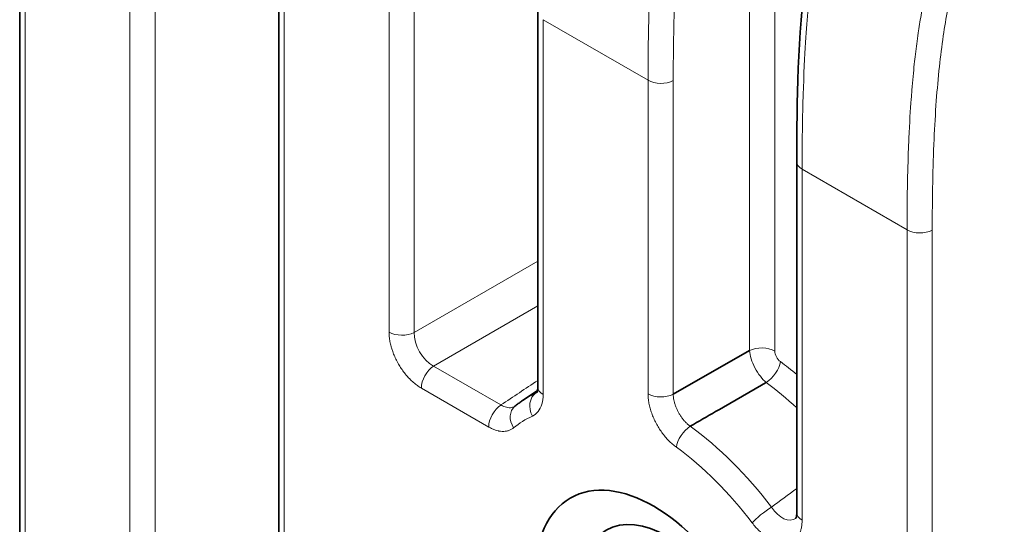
# Model space of a CAD drawing. Header units: millimetres. Extents: x 5 to 415, y 5 to 292.
# Tile 103 of 112: x 356.77 to 367.52, y 229.95 to 235.46. Entities that reach past the tile are written whole.
import ezdxf

# ---------------------------------------------------------------- set-up
doc = ezdxf.new("R2010")
doc.units = ezdxf.units.MM
doc.layers.add('Sichtbar (ISO)', color=7, linetype='Continuous', lineweight=35)
doc.layers.add('Sichtbar schmal (ISO)', color=7, linetype='Continuous', lineweight=18)

msp = doc.modelspace()

# ---------------------------------------------------------------- linework, layer by layer
at = {"layer": 'Sichtbar (ISO)'}
for p, q in [((356.76562678, 226.60217368), (356.76562678, 238.81206501)), ((359.5940539, 224.96918052), (359.5940539, 237.17907185)), ((362.42248103, 231.45292296), (362.42248103, 235.54607869)), ((365.25090815, 230.08074819), (365.25090815, 233.91308553)), ((364.73631656, 231.85086433), (363.90214492, 231.3752176)), ((362.26467497, 231.31135931), (362.41913797, 231.41427628))]:
    msp.add_line(p, q, dxfattribs=at)
for centre, major_axis in [((363.6903587, 228.66129425), (0.9125, -1.58049636)), ((363.83178005, 228.74294391), (0.6625, -1.14748366))]:
    msp.add_ellipse(centre, major_axis=major_axis, ratio=0.5773502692, dxfattribs=at)
for points, knots in [([(365.25090815, 233.9130855), (365.25090785, 234.58594802), (365.26267072, 235.27228073), (365.40495487, 236.42471944), (365.48794526, 236.88408488), (365.7310034, 237.5151622), (365.81775562, 237.69650277), (366.0261649, 238.04508258), (366.15156681, 238.21364956), (366.42149514, 238.52311867), (366.56860164, 238.66555584), (366.88525638, 238.94249983), (367.05672005, 239.07479292), (367.22791215, 239.19774117)], [0, 0, 0, 0, 0.24673922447, 0.24673922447, 0.39321319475, 0.39321319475, 0.45226410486, 0.45226410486, 0.51549765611, 0.51549765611, 0.58248280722, 0.58248280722, 0.65881174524, 0.65881174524, 0.65881174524, 0.65881174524]), ([(362.41156461, 231.39140348), (362.41156461, 231.39140349), (362.41207676, 231.39211239), (362.41424712, 231.39659774), (362.41633758, 231.40182233), (362.42055278, 231.41998789), (362.42248076, 231.43489042), (362.42248103, 231.45292394)], [0.008831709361, 0.008831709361, 0.008831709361, 0.008831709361, 0.013322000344, 0.013322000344, 0.020077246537, 0.020077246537, 0.028653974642, 0.028653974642, 0.028653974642, 0.028653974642]), ([(362.26467497, 231.31135931), (362.25842282, 231.30719357), (362.25221057, 231.30296522), (362.23986745, 231.29438455), (362.23373658, 231.29003223), (362.22155774, 231.28120493), (362.21550977, 231.27672995), (362.20349816, 231.26765867), (362.19753452, 231.26306239), (362.18569297, 231.2537499), (362.17981506, 231.24903371), (362.17398066, 231.24425829)], [5.53485352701, 5.53485352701, 5.53485352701, 5.53485352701, 5.546293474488, 5.546293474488, 5.557733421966, 5.557733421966, 5.569173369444, 5.569173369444, 5.580613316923, 5.580613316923, 5.592053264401, 5.592053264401, 5.592053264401, 5.592053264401]), ([(365.2398287, 230.01832359), (365.2398287, 230.01832359), (365.24055458, 230.01932978), (365.24307288, 230.02491191), (365.24502197, 230.03018337), (365.24905789, 230.04809508), (365.25090789, 230.06293207), (365.25090815, 230.08074916)], [0.007414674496, 0.007414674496, 0.007414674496, 0.007414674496, 0.012677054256, 0.012677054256, 0.018920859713, 0.018920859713, 0.027362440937, 0.027362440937, 0.027362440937, 0.027362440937])]:
    msp.add_open_spline(points, degree=3, knots=knots, dxfattribs=at)
msp.add_open_spline([(364.08775469, 231.02546167), (364.17918282, 231.07932177), (364.36527076, 231.18460711), (364.64223355, 231.34393696), (364.8254753, 231.45113981), (364.91867898, 231.50348996)], degree=3, dxfattribs=at)
at = {"layer": 'Sichtbar schmal (ISO)'}
for p, q in [((356.82420511, 238.73041517), (356.82420511, 226.52052384)), ((357.97001096, 225.85899253), (357.97001096, 238.06888386)), ((358.24525875, 238.06472272), (358.24525875, 225.85483139)), ((359.65263223, 237.09742201), (359.65263223, 224.88753068)), ((360.79844043, 232.05336142), (360.79843926, 236.43589002)), ((361.07368586, 232.04920127), (361.07368587, 236.43172956)), ((364.73625485, 235.86389135), (364.73631669, 231.8508768)), ((365.01151782, 235.85973547), (365.01152093, 231.84673815)), ((363.62686577, 234.80289721), (362.48105931, 235.46442887)), ((362.48105931, 235.46442887), (362.4810596, 231.37127335)), ((363.62686652, 231.37939723), (363.62686577, 234.80289721)), ((363.90214492, 231.37522378), (363.902113, 234.7987364)), ((366.45529233, 233.16990437), (365.30948648, 233.83143569)), ((365.30948648, 233.83143569), (365.30948679, 229.99909853)), ((366.45529233, 220.96001304), (366.45529233, 233.16990437)), ((366.73054012, 233.16574324), (366.73054012, 220.95585191)), ((362.42248103, 232.82792858), (361.07368586, 232.04920127)), ((361.28552717, 231.68228135), (362.42248103, 232.33870191)), ((361.28552717, 231.68228135), (362.02120393, 231.25779416)), ((361.88718754, 231.017086), (361.15150725, 231.44183194))]:
    msp.add_line(p, q, dxfattribs=at)
for centre, major_axis, ratio, start_param, end_param in [((363.76828688, 234.88454737), (-0.2, 0), 0.5773502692, 0.785402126, 2.3038346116), ((365.45090815, 233.91308553), (-0.2, 0), 0.5773502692, 0, 0.7853981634), ((366.596714, 233.25155421), (-0.2, 0), 0.5773502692, 0.7853981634, 2.3038346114), ((360.93985975, 232.13501225), (0.2, 0), 0.5773502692, 3.9270052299, 5.4454271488), ((361.29389539, 231.93172614), (-0.14999883, 0.25980588), 0.6212685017, 0.7867615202, 2.3548326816), ((364.87009889, 231.76508876), (0.2, 0), 0.5773502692, 0.7853933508, 2.3038979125), ((365.08210379, 231.80595664), (-0.04990947, 0.08644574), 0.5773501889, 0.7850243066, 2.217095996), ((364.9308957, 231.64924173), (-0.11891193, -0.1608103), 0.4914785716, 0.8984109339, 2.4168528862), ((364.75101887, 229.27366668), (-1.63420229, 2.8305214), 0.5773502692, 5.2797657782, 5.3583119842), ((361.29292861, 231.52347905), (-0.1, -0.17320508), 0.5773502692, 3.9793508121, 5.4977715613), ((364.61699894, 229.19629024), (-1.53433934, 2.65755369), 0.5773502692, 5.201323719, 5.3583092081), ((363.82437863, 228.73867069), (-1.5049665, 2.60667844), 0.5773502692, 6.2288013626, 6.3202516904), ((362.50513001, 231.21715247), (-0.08329952, 0.18182736), 0.8152894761, 0.1290792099, 1.6475168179), ((362.62248103, 231.45292296), (-0.2, 0), 0.5773502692, 0, 0.7853976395), ((363.76828688, 231.46104746), (0.2, 0), 0.5773502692, 3.926997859, 5.4454271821), ((362.0286089, 231.09873384), (0.1, 0.17320508), 0.5773502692, 0.8377123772, 2.3561833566), ((362.30065725, 231.08949059), (-0.12667659, 0.1547677), 0.8128715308, 6.2831696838, 7.7216445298), ((363.6903587, 228.66129425), (-1.40510354, 2.43371073), 0.5773502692, 6.2288022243, 6.3774514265), ((364.07766682, 230.87787129), (-0.11700406, -0.16220373), 0.5014715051, 4.0341419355, 5.5525772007), ((363.82437863, 228.73867069), (1.5049665, -2.60667844), 0.5773502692, 1.7847066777, 2.2321331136), ((363.6903587, 228.66129425), (1.40510354, -2.43371073), 0.5773502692, 1.7845591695, 2.2321360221), ((364.97228513, -45.52928622), (-194.1930055, -318.16725155), 0.4967861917, 4.0280939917, 4.0291945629), ((364.90682618, 230.0520007), (0.15942477, 0.12076317), 0.173210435, 0.9966801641, 2.5152187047), ((365.09686141, 230.28722993), (0.12755014, -0.27673141), 0.5836970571, 4.9845979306, 6.3889163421), ((365.45090815, 230.08074819), (-0.2, 0), 0.5773502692, 0, 0.7853981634)]:
    msp.add_ellipse(centre, major_axis=major_axis, ratio=ratio, start_param=start_param, end_param=end_param, dxfattribs=at)
for points, knots in [([(365.8625057, 240.04364963), (365.7730624, 239.99069961), (365.68896937, 239.93882857), (365.60996901, 239.88806393), (365.53014322, 239.83676888), (365.45551918, 239.78660326), (365.38582288, 239.73765898), (365.32022032, 239.69158953), (365.25898564, 239.64660602), (365.20189158, 239.60284105), (365.19708056, 239.59915319), (365.19229843, 239.5954737), (365.18754511, 239.59180274), (365.12454231, 239.54314609), (365.06661344, 239.4959786), (365.01353911, 239.45074111), (364.9574321, 239.40291874), (364.90675398, 239.35726283), (364.86116717, 239.31436058), (364.83290645, 239.28776411), (364.80659884, 239.26222681), (364.7821482, 239.23788581), (364.76260917, 239.21843439), (364.74427898, 239.19977117), (364.72666392, 239.18147125), (364.6846665, 239.13784099), (364.64667327, 239.09640578), (364.60655248, 239.05009166), (364.57391832, 239.01241986), (364.53985516, 238.9714929), (364.50179386, 238.92258245), (364.46959501, 238.8812055), (364.43487181, 238.83446523), (364.39865956, 238.78220058), (364.36876955, 238.73906071), (364.33787209, 238.69215288), (364.30667957, 238.64157238), (364.27824947, 238.59547131), (364.24957932, 238.54631804), (364.22122357, 238.49435089), (364.19607837, 238.44826766), (364.17118438, 238.39997377), (364.14687473, 238.34972165), (364.14496395, 238.34577175), (364.14305535, 238.34180708), (364.14114935, 238.3378282), (364.11510154, 238.28345197), (364.08956471, 238.22641103), (364.06531426, 238.16814372), (364.03957482, 238.10629876), (364.01528766, 238.04308179), (363.9928996, 237.98015393), (363.9673602, 237.90836837), (363.94429025, 237.83696815), (363.92379502, 237.76816865), (363.90377743, 237.70097252), (363.88619972, 237.6362558), (363.87089913, 237.57585779), (363.86681362, 237.55973049), (363.86289404, 237.54391816), (363.85912492, 237.52841121), (363.83420619, 237.42589013), (363.81570616, 237.33668223), (363.80066232, 237.2580468), (363.78535266, 237.17802192), (363.77369132, 237.10895273), (363.76405509, 237.04828045), (363.7586677, 237.01436003), (363.75393185, 236.98312549), (363.74958819, 236.95351279), (363.73737329, 236.87023822), (363.72806974, 236.79970017), (363.7184672, 236.71928568), (363.71439854, 236.68521344), (363.71030972, 236.64937578), (363.70621123, 236.61143358), (363.69719709, 236.52798413), (363.68811861, 236.43434297), (363.67937426, 236.32704742), (363.67685172, 236.29609506), (363.67435866, 236.26400922), (363.67189257, 236.23050347), (363.66309654, 236.11099565), (363.6545619, 235.97337221), (363.64709519, 235.80513948), (363.64609915, 235.78269772), (363.64512332, 235.75971212), (363.64417151, 235.73615412), (363.63929685, 235.61550228), (363.63507287, 235.47984211), (363.63204743, 235.33015469), (363.62881217, 235.17008644), (363.62695028, 234.99398064), (363.62686608, 234.80289739)], [0, 0, 0, 0, 0.0337661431, 0.0337661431, 0.0337661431, 0.0678850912, 0.0678850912, 0.0678850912, 0.1, 0.1, 0.1, 0.1027061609, 0.1027061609, 0.1027061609, 0.1385749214, 0.1385749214, 0.1385749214, 0.1764932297, 0.1764932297, 0.1764932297, 0.2, 0.2, 0.2, 0.2187847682, 0.2187847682, 0.2187847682, 0.2635709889, 0.2635709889, 0.2635709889, 0.3, 0.3, 0.3, 0.3308179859, 0.3308179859, 0.3308179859, 0.3562555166, 0.3562555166, 0.3562555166, 0.3794402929, 0.3794402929, 0.3794402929, 0.4, 0.4, 0.4, 0.4016160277, 0.4016160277, 0.4016160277, 0.4237010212, 0.4237010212, 0.4237010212, 0.4471420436, 0.4471420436, 0.4471420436, 0.473882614, 0.473882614, 0.473882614, 0.5, 0.5, 0.5, 0.5069737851, 0.5069737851, 0.5069737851, 0.5530795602, 0.5530795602, 0.5530795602, 0.6, 0.6, 0.6, 0.6262320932, 0.6262320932, 0.6262320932, 0.7, 0.7, 0.7, 0.7312560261, 0.7312560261, 0.7312560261, 0.8, 0.8, 0.8, 0.8198310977, 0.8198310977, 0.8198310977, 0.8905643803, 0.8905643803, 0.8905643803, 0.9, 0.9, 0.9, 0.9483243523, 0.9483243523, 0.9483243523, 1, 1, 1, 1]), ([(363.902113, 234.7987364), (363.90211284, 234.97247547), (363.90493017, 235.30206537), (363.91934504, 235.77326909), (363.94336022, 236.19471246), (363.97652069, 236.57070566), (364.01822807, 236.90506217), (364.06763892, 237.20111861), (364.12351165, 237.46162192), (364.18451875, 237.68997428), (364.24928263, 237.88971513), (364.31680021, 238.06519399), (364.38692073, 238.22162086), (364.46036375, 238.36421315), (364.53826649, 238.49720169), (364.62186584, 238.62365341), (364.71255055, 238.74595662), (364.81214587, 238.86635086), (364.92321654, 238.98717532), (365.04903274, 239.1106783), (365.19324287, 239.23867372), (365.35932475, 239.37221695), (365.55009638, 239.51157373), (365.76797199, 239.65677969), (365.9229566, 239.75152926), (366.00525009, 239.80001318)], [0, 0, 0, 0, 0.0979263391, 0.1849927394, 0.261798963, 0.3294275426, 0.3890169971, 0.4409742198, 0.4862157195, 0.5256385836, 0.5600000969, 0.5902191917, 0.6174787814, 0.6428415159, 0.6671636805, 0.6911250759, 0.7152338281, 0.7400752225, 0.7663943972, 0.7950034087, 0.8267767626, 0.8625731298, 0.9030325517, 0.9486229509, 1, 1, 1, 1]), ([(367.33566299, 239.19312657), (367.18515321, 239.08528175), (367.03462906, 238.97160539), (366.86682156, 238.82851817), (366.81471905, 238.78409106), (366.7606982, 238.73642209), (366.70691336, 238.68676204), (366.58747236, 238.57648102), (366.46990372, 238.45594634), (366.37128857, 238.34284983), (366.28638277, 238.24547585), (366.21551559, 238.15511428), (366.15120046, 238.06539895), (366.10717813, 238.00399072), (366.06628816, 237.94284684), (366.02680485, 237.87951178), (365.92963777, 237.72364635), (365.84134479, 237.55507439), (365.76220729, 237.36491153), (365.7596223, 237.35869994), (365.75704756, 237.35246526), (365.75448337, 237.34620763), (365.67854695, 237.16089316), (365.61231208, 236.9551759), (365.55786732, 236.7359194), (365.54119529, 236.66877886), (365.52562375, 236.60044875), (365.51137611, 236.53256777), (365.47752503, 236.37128882), (365.45136703, 236.21241042), (365.4325211, 236.07998169), (365.40678306, 235.89912265), (365.39287355, 235.76615078), (365.3815309, 235.64927922), (365.38107258, 235.64455686), (365.38061975, 235.63985999), (365.38017208, 235.63518635), (365.36864519, 235.51484675), (365.36007487, 235.41071338), (365.35060464, 235.26891766), (365.34129247, 235.12948861), (365.33146703, 234.95380353), (365.32349176, 234.72181711), (365.32335639, 234.71787938), (365.32322158, 234.7139254), (365.32308737, 234.70995508), (365.31504593, 234.47207846), (365.30945994, 234.1758745), (365.30948554, 233.83143514)], [0, 0, 0, 0, 0.1, 0.1, 0.1, 0.1310489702, 0.1310489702, 0.1310489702, 0.2, 0.2, 0.2, 0.2593655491, 0.2593655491, 0.2593655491, 0.3, 0.3, 0.3, 0.4, 0.4, 0.4, 0.4032664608, 0.4032664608, 0.4032664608, 0.5, 0.5, 0.5, 0.5296216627, 0.5296216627, 0.5296216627, 0.6, 0.6, 0.6, 0.6961162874, 0.6961162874, 0.6961162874, 0.7, 0.7, 0.7, 0.8, 0.8, 0.8, 0.8983309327, 0.8983309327, 0.8983309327, 0.9, 0.9, 0.9, 1, 1, 1, 1]), ([(368.69093283, 238.41065647), (368.60148952, 238.35770645), (368.5173965, 238.30583541), (368.43839613, 238.25507077), (368.35857034, 238.20377572), (368.2839463, 238.1536101), (368.21425001, 238.10466582), (368.14864745, 238.05859637), (368.08741276, 238.01361286), (368.03031871, 237.96984788), (368.02550768, 237.96616003), (368.02072556, 237.96248054), (368.01597224, 237.95880958), (367.95296943, 237.91015293), (367.89504057, 237.86298544), (367.84196624, 237.81774795), (367.78585923, 237.76992558), (367.73518111, 237.72426967), (367.6895943, 237.68136742), (367.66133358, 237.65477095), (367.63502597, 237.62923365), (367.61057533, 237.60489265), (367.59103629, 237.58544123), (367.57270611, 237.56677801), (367.55509105, 237.54847809), (367.51309362, 237.50484783), (367.47510039, 237.46341262), (367.4349796, 237.4170985), (367.40234544, 237.37942669), (367.36828228, 237.33849974), (367.33022099, 237.28958929), (367.29802213, 237.24821234), (367.26329893, 237.20147207), (367.22708669, 237.14920741), (367.19719667, 237.10606755), (367.16629921, 237.05915972), (367.13510669, 237.00857922), (367.10667659, 236.96247814), (367.07800644, 236.91332488), (367.0496507, 236.86135773), (367.0245055, 236.8152745), (366.9996115, 236.76698061), (366.97530185, 236.71672849), (366.97339107, 236.71277859), (366.97148248, 236.70881392), (366.96957648, 236.70483504), (366.94352866, 236.65045881), (366.91799184, 236.59341787), (366.89374138, 236.53515055), (366.86800194, 236.4733056), (366.84371479, 236.41008863), (366.82132673, 236.34716077), (366.79578733, 236.27537521), (366.77271738, 236.20397498), (366.75222215, 236.13517549), (366.73220455, 236.06797936), (366.71462684, 236.00326264), (366.69932626, 235.94286462), (366.69524074, 235.92673733), (366.69132116, 235.910925), (366.68755205, 235.89541805), (366.66263331, 235.79289697), (366.64413329, 235.70368907), (366.62908944, 235.62505363), (366.61377978, 235.54502875), (366.60211844, 235.47595957), (366.59248221, 235.41528729), (366.58709483, 235.38136687), (366.58235897, 235.35013233), (366.57801532, 235.32051963), (366.56580041, 235.23724506), (366.55649685, 235.16670701), (366.54689432, 235.08629252), (366.54282566, 235.05222029), (366.53873684, 235.01638263), (366.53463836, 234.97844042), (366.52562422, 234.89499097), (366.51654575, 234.8013498), (366.50780141, 234.69405425), (366.50527887, 234.66310188), (366.50278582, 234.63101604), (366.50031973, 234.59751029), (366.49152371, 234.47800246), (366.48298907, 234.34037902), (366.47552231, 234.17214632), (366.47452627, 234.14970456), (366.47355042, 234.12671896), (366.47259861, 234.10316097), (366.4677239, 233.98250916), (366.46349985, 233.84684903), (366.46047432, 233.69716167), (366.45723896, 233.53709347), (366.45537696, 233.36098774), (366.45529264, 233.16990455)], [0, 0, 0, 0, 0.0337661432, 0.0337661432, 0.0337661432, 0.0678850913, 0.0678850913, 0.0678850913, 0.1, 0.1, 0.1, 0.1027061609, 0.1027061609, 0.1027061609, 0.1385749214, 0.1385749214, 0.1385749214, 0.1764932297, 0.1764932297, 0.1764932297, 0.2, 0.2, 0.2, 0.2187847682, 0.2187847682, 0.2187847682, 0.2635709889, 0.2635709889, 0.2635709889, 0.3, 0.3, 0.3, 0.3308179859, 0.3308179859, 0.3308179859, 0.3562555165, 0.3562555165, 0.3562555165, 0.3794402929, 0.3794402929, 0.3794402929, 0.4, 0.4, 0.4, 0.4016160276, 0.4016160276, 0.4016160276, 0.4237010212, 0.4237010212, 0.4237010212, 0.4471420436, 0.4471420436, 0.4471420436, 0.4738826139, 0.4738826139, 0.4738826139, 0.5, 0.5, 0.5, 0.5069737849, 0.5069737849, 0.5069737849, 0.55307956, 0.55307956, 0.55307956, 0.6, 0.6, 0.6, 0.626232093, 0.626232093, 0.626232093, 0.7, 0.7, 0.7, 0.731256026, 0.731256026, 0.731256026, 0.8, 0.8, 0.8, 0.8198310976, 0.8198310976, 0.8198310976, 0.8905643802, 0.8905643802, 0.8905643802, 0.9, 0.9, 0.9, 0.9483243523, 0.9483243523, 0.9483243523, 1, 1, 1, 1]), ([(366.73054012, 233.16574324), (366.73053996, 233.33948231), (366.7333573, 233.66907221), (366.74777217, 234.14027593), (366.77178735, 234.5617193), (366.80494781, 234.93771249), (366.8466552, 235.272069), (366.89606604, 235.56812545), (366.95193878, 235.82862876), (367.01294587, 236.05698112), (367.07770975, 236.25672197), (367.14522734, 236.43220083), (367.21534786, 236.5886277), (367.28879087, 236.73121999), (367.36669362, 236.86420853), (367.45029297, 236.99066025), (367.54097767, 237.11296346), (367.640573, 237.2333577), (367.75164366, 237.35418216), (367.87745986, 237.47768514), (368.02166999, 237.60568056), (368.18775187, 237.73922379), (368.3785235, 237.87858057), (368.59639911, 238.02378653), (368.75138373, 238.1185361), (368.83367722, 238.16702002)], [0, 0, 0, 0, 0.097926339, 0.1849927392, 0.2617989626, 0.3294275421, 0.3890169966, 0.4409742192, 0.4862157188, 0.5256385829, 0.5600000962, 0.5902191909, 0.6174787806, 0.642841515, 0.6671636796, 0.691125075, 0.7152338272, 0.7400752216, 0.7663943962, 0.7950034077, 0.8267767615, 0.8625731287, 0.9030325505, 0.9486229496, 1, 1, 1, 1]), ([(361.15150725, 231.44183194), (361.13666104, 231.45040356), (361.12217731, 231.45981869), (361.10802698, 231.46998889), (361.0934781, 231.48044554), (361.07927962, 231.4917017), (361.06537489, 231.50375416), (361.05149838, 231.51578217), (361.03791291, 231.52860483), (361.02458439, 231.54227758), (361.02185174, 231.5450808), (361.01912999, 231.54791997), (361.01641902, 231.55079575), (361.00608235, 231.56176079), (360.99589331, 231.5732087), (360.98591728, 231.5850954), (360.97343418, 231.59996935), (360.96128465, 231.61553094), (360.9495964, 231.63166259), (360.93800563, 231.64765971), (360.9268688, 231.66421721), (360.91630348, 231.68119228), (360.91138372, 231.68909674), (360.90658787, 231.69709151), (360.9019266, 231.70516024), (360.89660594, 231.71437041), (360.89145575, 231.72368543), (360.88648909, 231.73307937), (360.87716542, 231.75071414), (360.8684894, 231.76862658), (360.86052467, 231.78664483), (360.85250665, 231.80478364), (360.84520947, 231.82302931), (360.83866987, 231.84121502), (360.83381225, 231.85472336), (360.82937228, 231.86819883), (360.82535421, 231.881579), (360.82389821, 231.88642747), (360.82250293, 231.89126153), (360.82116735, 231.89608213), (360.81610141, 231.91436697), (360.81188895, 231.93245864), (360.80850355, 231.95041244), (360.80518207, 231.96802729), (360.80265641, 231.98551129), (360.80095866, 232.00290678), (360.79930864, 232.0198131), (360.79844054, 232.03663786), (360.79844043, 232.05336142)], [0.00000035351, 0.00000035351, 0.00000035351, 0.00000035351, 0.07657896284, 0.07657896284, 0.07657896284, 0.15531447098, 0.15531447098, 0.15531447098, 0.23389018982, 0.23389018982, 0.23389018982, 0.25, 0.25, 0.25, 0.3114250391, 0.3114250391, 0.3114250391, 0.3882868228, 0.3882868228, 0.3882868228, 0.46450763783, 0.46450763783, 0.46450763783, 0.5, 0.5, 0.5, 0.54051330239, 0.54051330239, 0.54051330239, 0.61656689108, 0.61656689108, 0.61656689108, 0.6931293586, 0.6931293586, 0.6931293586, 0.75, 0.75, 0.75, 0.77060778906, 0.77060778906, 0.77060778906, 0.84877444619, 0.84877444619, 0.84877444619, 0.92546535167, 0.92546535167, 0.92546535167, 0.99999964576, 0.99999964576, 0.99999964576, 0.99999964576]), ([(364.73650801, 231.85075036), (364.73813616, 231.82421078), (364.74359948, 231.7944301), (364.75333595, 231.76237744), (364.76307243, 231.73032478), (364.77725454, 231.69592717), (364.79454682, 231.66298153), (364.8118391, 231.6300359), (364.83234041, 231.59835195), (364.85364575, 231.57124829), (364.8749511, 231.54414463), (364.89700617, 231.52147256), (364.91867898, 231.50348996)], [0, 0, 0, 0, 0.25, 0.25, 0.25, 0.5, 0.5, 0.5, 0.75, 0.75, 0.75, 1, 1, 1, 1]), ([(363.93624546, 230.79622164), (363.92157027, 230.80680764), (363.90734303, 230.8181265), (363.89352354, 230.83011079), (363.8793633, 230.84239058), (363.86562919, 230.85537061), (363.85226372, 230.86906678), (363.8395432, 230.88210203), (363.82715558, 230.8957879), (363.81507767, 230.91017915), (363.80212647, 230.92561096), (363.78951521, 230.94179302), (363.77738605, 230.95860191), (363.76583826, 230.97460512), (363.75472779, 230.9911762), (363.74417259, 231.00817922), (363.73401, 231.0245498), (363.7243624, 231.04132048), (363.71532454, 231.05834956), (363.7057094, 231.07646635), (363.69677199, 231.09489965), (363.68858779, 231.11346201), (363.6806237, 231.13152518), (363.67337279, 231.14971023), (363.66687749, 231.16785058), (363.66041256, 231.18590609), (363.65469611, 231.20391704), (363.64974305, 231.2217332), (363.64459658, 231.24024506), (363.64033437, 231.25852165), (363.63692024, 231.27662101), (363.63359747, 231.29423598), (363.63107779, 231.31168496), (363.62938454, 231.32901391), (363.62773209, 231.34592524), (363.62686662, 231.3627243), (363.62686652, 231.37939724)], [0.00000220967, 0.00000220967, 0.00000220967, 0.00000220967, 0.08333840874, 0.08333840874, 0.08333840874, 0.16872949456, 0.16872949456, 0.16872949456, 0.25, 0.25, 0.25, 0.33714678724, 0.33714678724, 0.33714678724, 0.42011646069, 0.42011646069, 0.42011646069, 0.5, 0.5, 0.5, 0.58498596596, 0.58498596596, 0.58498596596, 0.66768637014, 0.66768637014, 0.66768637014, 0.75, 0.75, 0.75, 0.83552791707, 0.83552791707, 0.83552791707, 0.91876685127, 0.91876685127, 0.91876685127, 0.99999977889, 0.99999977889, 0.99999977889, 0.99999977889]), ([(362.4810596, 231.37127335), (362.48105916, 231.33226631), (362.47646028, 231.29763566), (362.46731721, 231.26657056), (362.45817415, 231.23550547), (362.44448689, 231.20800592), (362.42715821, 231.18588596), (362.40982954, 231.163766), (362.38885943, 231.14702562), (362.36370865, 231.13550281)], [0, 0, 0, 0, 0.33333333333, 0.33333333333, 0.33333333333, 0.66666666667, 0.66666666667, 0.66666666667, 0.99999983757, 0.99999983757, 0.99999983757, 0.99999983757]), ([(364.08775469, 231.02546167), (364.07888638, 231.03185151), (364.07014637, 231.03884759), (364.06161225, 231.04634815), (364.053113, 231.05381805), (364.04481518, 231.06178974), (364.03676785, 231.07017574), (364.02883105, 231.07844655), (364.02113826, 231.08711943), (364.01372438, 231.09612188), (364.00636183, 231.105062), (363.99927377, 231.11432765), (363.99248848, 231.12385686), (363.98570523, 231.13338322), (363.97922433, 231.14317319), (363.97307135, 231.15317209), (363.9669382, 231.16313877), (363.96113066, 231.17331334), (363.95567438, 231.18364529), (363.95022336, 231.19396729), (363.94512279, 231.20444665), (363.94040042, 231.21503362), (363.93567295, 231.22563204), (363.93132436, 231.23633865), (363.92738599, 231.24710117), (363.92343769, 231.25789083), (363.91990164, 231.26873698), (363.9168141, 231.27957997), (363.91371745, 231.29045493), (363.91107189, 231.30132743), (363.90891802, 231.31212689), (363.90677456, 231.32287411), (363.90511865, 231.33354801), (363.90399238, 231.34406408), (363.90286151, 231.3546232), (363.90226503, 231.36502611), (363.9022396, 231.375161)], [0, 0, 0, 0, 0.0851405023, 0.0851405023, 0.0851405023, 0.1699330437, 0.1699330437, 0.1699330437, 0.2535608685, 0.2535608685, 0.2535608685, 0.3366097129, 0.3366097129, 0.3366097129, 0.4196336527, 0.4196336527, 0.4196336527, 0.5023900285, 0.5023900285, 0.5023900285, 0.5850668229, 0.5850668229, 0.5850668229, 0.6678329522, 0.6678329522, 0.6678329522, 0.7508077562, 0.7508077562, 0.7508077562, 0.834027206, 0.834027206, 0.834027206, 0.9168440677, 0.9168440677, 0.9168440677, 1, 1, 1, 1]), ([(362.17390704, 231.24385851), (362.16290578, 231.2372991), (362.13504709, 231.2257662), (362.08250707, 231.22905865), (362.04157733, 231.24540911), (362.02120492, 231.2577936)], [0.08518003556, 0.08518003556, 0.08518003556, 0.08518003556, 0.33333333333, 0.66666666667, 1, 1, 1, 1]), ([(362.15923589, 231.00784094), (362.15008809, 231.00035385), (362.14046008, 230.99401775), (362.13036232, 230.98874978), (362.12048864, 230.98359871), (362.11016426, 230.97946889), (362.09934707, 230.97634544), (362.09388771, 230.97476907), (362.08830216, 230.97345042), (362.08258285, 230.97239461), (362.077641, 230.97148231), (362.07260491, 230.97075396), (362.06748433, 230.97021436), (362.05668976, 230.96907684), (362.04551893, 230.96878002), (362.03407737, 230.96933621), (362.02256493, 230.96989584), (362.01077876, 230.97131908), (361.99883937, 230.97357751), (361.99565121, 230.97418057), (361.99245215, 230.97484303), (361.98924462, 230.97556376), (361.9803553, 230.97756117), (361.9713945, 230.98003595), (361.9623512, 230.98297795), (361.95015872, 230.98694445), (361.93781631, 230.99175794), (361.92528115, 230.9974402), (361.91278643, 231.00310413), (361.90009914, 231.00963155), (361.88718754, 231.017086)], [0.00000020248, 0.00000020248, 0.00000020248, 0.00000020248, 0.13488181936, 0.13488181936, 0.13488181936, 0.26677024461, 0.26677024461, 0.26677024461, 0.33333333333, 0.33333333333, 0.33333333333, 0.39084814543, 0.39084814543, 0.39084814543, 0.51209352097, 0.51209352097, 0.51209352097, 0.63409004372, 0.63409004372, 0.63409004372, 0.66666666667, 0.66666666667, 0.66666666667, 0.75694913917, 0.75694913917, 0.75694913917, 0.87867091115, 0.87867091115, 0.87867091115, 0.99999995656, 0.99999995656, 0.99999995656, 0.99999995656]), ([(365.30948679, 229.99909853), (365.30948653, 229.98196116), (365.30857973, 229.96571681), (365.30684365, 229.95029633), (365.30507955, 229.934627), (365.30245906, 229.91980625), (365.2990036, 229.90577049), (365.2959592, 229.89340443), (365.29226535, 229.88164768), (365.28790106, 229.87049361), (365.28255633, 229.85683377), (365.27625537, 229.84404975), (365.26900342, 229.83227963), (365.2625325, 229.82177716), (365.25530427, 229.81208213), (365.24733251, 229.80329583), (365.24051442, 229.79578107), (365.23315229, 229.78893131), (365.22526252, 229.78280889), (365.21511807, 229.77493685), (365.20411189, 229.76823243), (365.19235652, 229.76282527), (365.18204313, 229.75808139), (365.17115387, 229.75433553), (365.15979073, 229.75163466), (365.14905554, 229.74908305), (365.13789772, 229.74746399), (365.12641884, 229.74678249), (365.11353931, 229.74601783), (365.10023905, 229.74646325), (365.08660927, 229.7481038), (365.0736755, 229.74966057), (365.06044473, 229.75229367), (365.04699516, 229.75598621), (365.03337489, 229.75972561), (365.01952998, 229.7645516), (365.00554309, 229.77044206), (364.99198961, 229.77615), (364.9782976, 229.78282925), (364.96461841, 229.79040534), (364.95064126, 229.79814645), (364.93667809, 229.80682363), (364.92288761, 229.8163079), (364.90799929, 229.82654721), (364.89331315, 229.83772695), (364.87901045, 229.84963387), (364.86598972, 229.86047357), (364.85330233, 229.87198277), (364.84088968, 229.88414138), (364.82772439, 229.89703724), (364.81486652, 229.91066421), (364.80224731, 229.9250791), (364.78974223, 229.93936362), (364.77746975, 229.95442371), (364.76540482, 229.97035104)], [0, 0, 0, 0, 0.0572463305, 0.0572463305, 0.0572463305, 0.1154164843, 0.1154164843, 0.1154164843, 0.1666666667, 0.1666666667, 0.1666666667, 0.2294302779, 0.2294302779, 0.2294302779, 0.2854342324, 0.2854342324, 0.2854342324, 0.3333333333, 0.3333333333, 0.3333333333, 0.3949206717, 0.3949206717, 0.3949206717, 0.4489532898, 0.4489532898, 0.4489532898, 0.5, 0.5, 0.5, 0.5572754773, 0.5572754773, 0.5572754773, 0.6116261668, 0.6116261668, 0.6116261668, 0.6666666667, 0.6666666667, 0.6666666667, 0.7200016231, 0.7200016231, 0.7200016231, 0.7744982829, 0.7744982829, 0.7744982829, 0.8333333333, 0.8333333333, 0.8333333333, 0.8868949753, 0.8868949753, 0.8868949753, 0.9437043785, 0.9437043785, 0.9437043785, 1, 1, 1, 1])]:
    msp.add_open_spline(points, degree=3, knots=knots, dxfattribs=at)
for points in [[(362.42248103, 231.52611322), (362.28868777, 231.4367374), (362.15493954, 231.34731612), (362.02120498, 231.25779364)], [(362.40359156, 231.3884769), (362.40677293, 231.38998055), (362.4098851, 231.39163214), (362.41291414, 231.39343577)], [(362.41350766, 231.39512397), (362.41072037, 231.39325572), (362.40793306, 231.39138734), (362.40514575, 231.38951881)]]:
    msp.add_open_spline(points, degree=3, dxfattribs=at)

doc.saveas('drawing.dxf')
